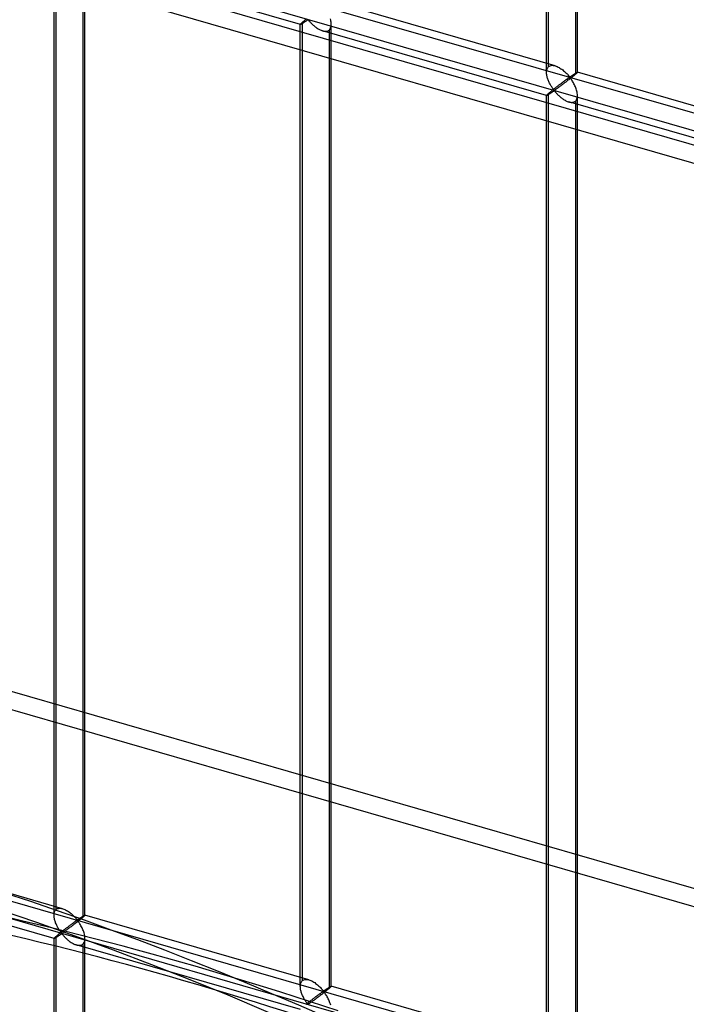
# Model space of a CAD drawing. Header units: millimetres. Extents: x -626 to 636, y -726 to 753.
# Tile 73 of 84: x -11 to 97, y 407 to 566. Entities that reach past the tile are written whole.
import ezdxf

# ---------------------------------------------------------------- set-up
doc = ezdxf.new("R2010")
doc.units = ezdxf.units.MM
doc.layers.add('MAIN-2', color=7, linetype='Continuous')

msp = doc.modelspace()

# ---------------------------------------------------------------- linework, layer by layer
at = {"layer": 'MAIN-2'}
for p, q in [((558.99, 413.1), (-358.99, 678.1)), ((-361.49, 675.93), (556.49, 410.93)), ((-319.9, 672.04), (634.9, 396.42)), ((598.87, 403.93), (-320.23, 669.25)), ((74.52, 558.91), (74.52, 636.31)), ((305.15, 366.32), (-523.57, 605.55)), ((-526.07, 603.38), (302.65, 364.15)), ((74.18, 557.99), (74.18, 595.96)), ((78.85, 594.92), (78.85, 557.66)), ((79.18, 557.99), (79.18, 588.41)), ((-5.05, 422.74), (-5.05, 577.54)), ((-5.38, 421.83), (-5.38, 577.21)), ((34.41, 565.72), (-1.78, 576.16)), ((-0.72, 576.29), (-0.72, 421.49)), ((-0.38, 421.83), (-0.38, 577.21)), ((75.58, 559.04), (39.39, 569.48)), ((34.98, 566.27), (34.91, 566.21)), ((35.05, 566.32), (34.98, 566.27)), ((35.12, 566.38), (35.05, 566.32)), ((35.2, 566.44), (35.12, 566.38)), ((35.17, 566.18), (35.24, 566.23)), ((35.28, 566.51), (35.2, 566.44)), ((35.24, 566.23), (35.31, 566.27)), ((35.31, 566.27), (35.38, 566.32)), ((35.38, 566.32), (35.44, 566.36)), ((35.44, 566.36), (35.5, 566.4)), ((35.5, 566.4), (35.57, 566.44)), ((35.57, 566.44), (35.65, 566.46)), ((35.65, 566.46), (35.74, 566.39)), ((35.74, 566.39), (35.8, 566.32)), ((35.8, 566.32), (35.87, 566.24)), ((35.87, 566.24), (35.95, 566.15)), ((39.31, 566.43), (39.26, 566.6)), ((39.34, 566.26), (39.31, 566.43)), ((39.37, 566.08), (39.34, 566.26)), ((34.41, 565.74), (34.4, 565.72)), ((34.4, 565.72), (34.4, 565.72)), ((34.4, 565.72), (34.4, 565.72)), ((34.4, 565.72), (34.4, 565.72)), ((34.4, 565.72), (34.4, 565.72)), ((34.4, 565.72), (34.41, 565.72)), ((34.4, 410.34), (34.4, 565.72)), ((34.42, 565.76), (34.41, 565.74)), ((34.41, 565.72), (34.41, 565.72)), ((34.41, 565.72), (34.42, 565.72)), ((34.45, 565.79), (34.42, 565.76)), ((34.42, 565.72), (34.44, 565.72)), ((34.44, 565.72), (34.47, 565.74)), ((34.48, 565.83), (34.45, 565.79)), ((34.47, 565.74), (34.5, 565.75)), ((34.53, 565.87), (34.48, 565.83)), ((34.5, 565.75), (34.53, 565.77)), ((34.59, 565.93), (34.53, 565.87)), ((34.53, 565.77), (34.58, 565.79)), ((34.58, 565.79), (34.62, 565.82)), ((34.66, 565.99), (34.59, 565.93)), ((34.62, 565.82), (34.67, 565.85)), ((34.74, 566.06), (34.66, 565.99)), ((34.67, 565.85), (34.73, 565.89)), ((34.73, 565.89), (34.78, 565.92)), ((34.79, 566.11), (34.74, 566.06)), ((34.74, 411.26), (34.74, 566.06)), ((34.78, 565.92), (34.85, 565.96)), ((34.85, 566.16), (34.79, 566.11)), ((34.91, 566.21), (34.85, 566.16)), ((34.85, 565.96), (34.91, 566)), ((34.91, 566), (34.97, 566.04)), ((34.97, 566.04), (35.04, 566.09)), ((35.04, 566.09), (35.11, 566.13)), ((35.11, 566.13), (35.17, 566.18)), ((35.95, 566.15), (36.03, 566.07)), ((36.03, 566.07), (36.11, 565.98)), ((36.11, 565.98), (36.2, 565.88)), ((36.2, 565.88), (36.29, 565.79)), ((36.29, 565.79), (36.39, 565.7)), ((36.39, 565.7), (36.49, 565.61)), ((36.49, 565.61), (36.59, 565.52)), ((36.59, 565.52), (36.7, 565.43)), ((36.7, 565.43), (36.81, 565.34)), ((36.81, 565.34), (36.92, 565.25)), ((36.92, 565.25), (37.04, 565.17)), ((37.04, 565.17), (37.15, 565.09)), ((37.15, 565.09), (37.27, 565.02)), ((37.27, 565.02), (37.39, 564.95)), ((37.39, 564.95), (37.51, 564.88)), ((37.51, 564.88), (37.63, 564.82)), ((37.63, 564.82), (37.75, 564.77)), ((37.75, 564.77), (37.88, 564.72)), ((37.88, 564.72), (38, 564.68)), ((38, 564.68), (38.14, 564.65)), ((74.19, 554.23), (38.01, 564.68)), ((38.14, 564.65), (38.27, 564.62)), ((38.65, 564.62), (38.77, 564.65)), ((38.77, 564.65), (38.88, 564.69)), ((38.88, 564.69), (38.98, 564.74)), ((38.98, 564.74), (39.07, 564.81)), ((39.07, 564.81), (39.17, 564.92)), ((39.07, 564.81), (39.07, 410.01)), ((39.17, 564.92), (39.25, 565.05)), ((39.25, 565.05), (39.32, 565.2)), ((39.32, 565.2), (39.37, 565.37)), ((39.39, 565.91), (39.37, 566.08)), ((39.37, 565.37), (39.39, 565.55)), ((39.4, 565.74), (39.39, 565.91)), ((39.39, 565.55), (39.4, 565.74)), ((39.4, 410.34), (39.4, 565.72)), ((38.27, 564.62), (38.4, 564.61)), ((38.4, 564.61), (38.53, 564.61)), ((38.53, 564.61), (38.65, 564.62)), ((74.2, 558.26), (74.23, 558.39)), ((74.23, 558.39), (74.27, 558.52)), ((74.27, 558.52), (74.31, 558.63)), ((74.31, 558.63), (74.37, 558.73)), ((74.37, 558.73), (74.44, 558.83)), ((74.44, 558.83), (74.52, 558.91)), ((74.52, 558.91), (74.64, 558.99)), ((74.64, 558.99), (74.77, 559.05)), ((74.77, 559.05), (74.91, 559.09)), ((74.91, 559.09), (75.07, 559.11)), ((75.07, 559.11), (75.24, 559.1)), ((75.24, 559.1), (75.41, 559.08)), ((75.41, 559.08), (75.59, 559.03)), ((75.59, 559.03), (75.74, 558.98)), ((75.74, 558.98), (75.9, 558.92)), ((75.9, 558.92), (76.06, 558.84)), ((76.06, 558.84), (76.21, 558.76)), ((76.21, 558.76), (76.36, 558.67)), ((76.36, 558.67), (76.51, 558.57)), ((76.51, 558.57), (76.66, 558.47)), ((76.66, 558.47), (76.8, 558.36)), ((76.8, 558.36), (76.94, 558.24)), ((74.18, 557.98), (74.19, 558.12)), ((74.19, 557.84), (74.18, 557.98)), ((74.19, 558.12), (74.2, 558.26)), ((74.2, 557.71), (74.19, 557.84)), ((74.22, 557.57), (74.2, 557.71)), ((74.25, 557.43), (74.22, 557.57)), ((74.28, 557.29), (74.25, 557.43)), ((74.31, 557.16), (74.28, 557.29)), ((74.35, 557.02), (74.31, 557.16)), ((74.4, 556.88), (74.35, 557.02)), ((74.45, 556.75), (74.4, 556.88)), ((74.5, 556.61), (74.45, 556.75)), ((76.94, 558.24), (77.07, 558.13)), ((77.07, 558.13), (77.2, 558.01)), ((77.25, 556.7), (77.18, 556.65)), ((77.2, 558.01), (77.32, 557.89)), ((77.32, 556.75), (77.25, 556.7)), ((77.32, 557.89), (77.44, 557.78)), ((77.38, 556.8), (77.32, 556.75)), ((77.45, 556.84), (77.38, 556.8)), ((77.44, 557.78), (77.55, 557.66)), ((77.51, 556.89), (77.45, 556.84)), ((77.56, 556.93), (77.51, 556.89)), ((77.65, 556.69), (77.53, 556.59)), ((77.55, 557.66), (77.65, 557.55)), ((77.62, 556.97), (77.56, 556.93)), ((77.67, 557), (77.62, 556.97)), ((77.65, 557.55), (77.74, 557.44)), ((77.78, 556.79), (77.65, 556.69)), ((77.72, 557.04), (77.67, 557)), ((77.77, 557.07), (77.72, 557.04)), ((77.74, 557.44), (77.83, 557.35)), ((77.82, 557.1), (77.77, 557.07)), ((77.9, 556.88), (77.78, 556.79)), ((77.87, 557.13), (77.82, 557.1)), ((77.83, 557.35), (77.93, 557.26)), ((77.93, 557.14), (77.87, 557.13)), ((78.03, 556.98), (77.9, 556.88)), ((77.93, 557.26), (78, 557.27)), ((78.03, 557.05), (77.93, 557.14)), ((78, 557.27), (78.04, 557.29)), ((78.15, 557.08), (78.03, 556.98)), ((78.11, 556.95), (78.03, 557.05)), ((78.04, 557.29), (78.09, 557.32)), ((78.09, 557.32), (78.14, 557.35)), ((78.2, 556.83), (78.11, 556.95)), ((78.14, 557.35), (78.18, 557.38)), ((78.26, 557.17), (78.15, 557.08)), ((78.18, 557.38), (78.23, 557.41)), ((78.28, 556.71), (78.2, 556.83)), ((78.23, 557.41), (78.28, 557.44)), ((78.38, 557.26), (78.26, 557.17)), ((78.28, 557.44), (78.33, 557.48)), ((78.37, 556.57), (78.28, 556.71)), ((78.33, 557.48), (78.37, 557.51)), ((78.37, 557.51), (78.42, 557.54)), ((78.48, 557.35), (78.38, 557.26)), ((78.42, 557.54), (78.47, 557.58)), ((78.47, 557.58), (78.52, 557.61)), ((78.59, 557.43), (78.48, 557.35)), ((78.52, 557.61), (78.57, 557.64)), ((78.57, 557.64), (78.62, 557.67)), ((78.68, 557.51), (78.59, 557.43)), ((78.62, 557.67), (78.66, 557.7)), ((78.66, 557.7), (78.71, 557.73)), ((78.77, 557.59), (78.68, 557.51)), ((78.71, 557.73), (78.75, 557.76)), ((78.75, 557.76), (78.8, 557.79)), ((78.85, 557.66), (78.77, 557.59)), ((78.8, 557.79), (78.84, 557.82)), ((78.84, 557.82), (78.88, 557.84)), ((78.91, 557.71), (78.85, 557.66)), ((78.88, 557.84), (78.92, 557.87)), ((78.96, 557.75), (78.91, 557.71)), ((78.92, 557.87), (78.95, 557.89)), ((78.95, 557.89), (78.99, 557.91)), ((79.01, 557.8), (78.96, 557.75)), ((78.99, 557.91), (79.02, 557.93)), ((79.05, 557.84), (79.01, 557.8)), ((79.02, 557.93), (79.05, 557.94)), ((79.05, 557.94), (79.08, 557.96)), ((79.09, 557.87), (79.05, 557.84)), ((79.08, 557.96), (79.1, 557.97)), ((79.12, 557.9), (79.09, 557.87)), ((79.1, 557.97), (79.12, 557.98)), ((79.12, 557.98), (79.14, 557.99)), ((79.14, 557.93), (79.12, 557.9)), ((79.14, 557.99), (79.16, 558)), ((79.16, 557.95), (79.14, 557.93)), ((79.16, 558), (79.17, 558)), ((79.17, 557.97), (79.16, 557.95)), ((79.17, 558), (79.18, 558)), ((79.18, 557.98), (79.17, 557.97)), ((79.18, 558), (79.18, 558)), ((79.18, 558), (79.18, 558)), ((79.18, 558), (79.18, 558)), ((79.18, 558), (79.18, 557.99)), ((115.36, 547.55), (79.18, 558)), ((79.18, 557.99), (79.18, 557.99)), ((79.18, 557.99), (79.18, 557.99)), ((79.18, 557.99), (79.18, 557.98)), ((74.56, 556.48), (74.5, 556.61)), ((74.62, 556.35), (74.56, 556.48)), ((74.69, 556.22), (74.62, 556.35)), ((74.75, 556.09), (74.69, 556.22)), ((74.82, 555.97), (74.75, 556.09)), ((74.88, 555.85), (74.82, 555.97)), ((74.95, 555.74), (74.88, 555.85)), ((75.02, 555.63), (74.95, 555.74)), ((75.09, 555.52), (75.02, 555.63)), ((75.14, 555.09), (75.06, 555.02)), ((75.15, 555.43), (75.09, 555.52)), ((75.22, 555.15), (75.14, 555.09)), ((75.22, 555.33), (75.15, 555.43)), ((75.28, 555.25), (75.22, 555.33)), ((75.31, 555.22), (75.22, 555.15)), ((75.35, 555.17), (75.28, 555.25)), ((75.39, 555.29), (75.31, 555.22)), ((75.43, 555.1), (75.35, 555.17)), ((75.48, 555.36), (75.39, 555.29)), ((75.51, 555.11), (75.43, 555.1)), ((75.56, 555.43), (75.48, 555.36)), ((75.58, 555.15), (75.51, 555.11)), ((75.65, 555.49), (75.56, 555.43)), ((75.65, 555.2), (75.58, 555.15)), ((75.74, 555.56), (75.65, 555.49)), ((75.73, 555.25), (75.65, 555.2)), ((75.81, 555.31), (75.73, 555.25)), ((75.83, 555.63), (75.74, 555.56)), ((75.89, 555.37), (75.81, 555.31)), ((75.91, 555.7), (75.83, 555.63)), ((75.98, 555.43), (75.89, 555.37)), ((76, 555.76), (75.91, 555.7)), ((76.07, 555.5), (75.98, 555.43)), ((76.08, 555.83), (76, 555.76)), ((76.17, 555.57), (76.07, 555.5)), ((76.17, 555.89), (76.08, 555.83)), ((76.25, 555.95), (76.17, 555.89)), ((76.27, 555.64), (76.17, 555.57)), ((76.33, 556.02), (76.25, 555.95)), ((76.37, 555.72), (76.27, 555.64)), ((76.42, 556.08), (76.33, 556.02)), ((76.48, 555.79), (76.37, 555.72)), ((76.5, 556.14), (76.42, 556.08)), ((76.59, 555.88), (76.48, 555.79)), ((76.58, 556.2), (76.5, 556.14)), ((76.66, 556.26), (76.58, 556.2)), ((76.7, 555.96), (76.59, 555.88)), ((76.74, 556.32), (76.66, 556.26)), ((76.81, 556.05), (76.7, 555.96)), ((76.82, 556.38), (76.74, 556.32)), ((76.93, 556.14), (76.81, 556.05)), ((76.89, 556.44), (76.82, 556.38)), ((76.97, 556.49), (76.89, 556.44)), ((77.05, 556.22), (76.93, 556.14)), ((77.04, 556.55), (76.97, 556.49)), ((77.11, 556.6), (77.04, 556.55)), ((77.17, 556.32), (77.05, 556.22)), ((77.18, 556.65), (77.11, 556.6)), ((77.29, 556.41), (77.17, 556.32)), ((77.41, 556.5), (77.29, 556.41)), ((77.53, 556.59), (77.41, 556.5)), ((78.45, 556.43), (78.37, 556.57)), ((78.54, 556.28), (78.45, 556.43)), ((78.62, 556.13), (78.54, 556.28)), ((78.7, 555.97), (78.62, 556.13)), ((78.78, 555.81), (78.7, 555.97)), ((78.86, 555.64), (78.78, 555.81)), ((78.92, 555.47), (78.86, 555.64)), ((78.99, 555.29), (78.92, 555.47)), ((79.04, 555.12), (78.99, 555.29)), ((79.09, 554.95), (79.04, 555.12)), ((74.19, 554.25), (74.18, 554.24)), ((74.18, 554.24), (74.19, 554.24)), ((74.18, 398.86), (74.18, 554.24)), ((74.2, 554.27), (74.19, 554.25)), ((74.19, 554.24), (74.19, 554.24)), ((74.19, 554.24), (74.19, 554.24)), ((74.19, 554.24), (74.19, 554.23)), ((74.19, 554.23), (74.19, 554.23)), ((74.19, 554.23), (74.19, 554.23)), ((74.19, 554.23), (74.2, 554.23)), ((74.23, 554.3), (74.2, 554.27)), ((74.2, 554.23), (74.22, 554.24)), ((74.22, 554.24), (74.25, 554.25)), ((74.27, 554.34), (74.23, 554.3)), ((74.25, 554.25), (74.28, 554.27)), ((74.31, 554.39), (74.27, 554.34)), ((74.28, 554.27), (74.32, 554.29)), ((74.37, 554.44), (74.31, 554.39)), ((74.32, 554.29), (74.36, 554.31)), ((74.36, 554.31), (74.41, 554.34)), ((74.44, 554.51), (74.37, 554.44)), ((74.41, 554.34), (74.46, 554.37)), ((74.52, 554.58), (74.44, 554.51)), ((74.46, 554.37), (74.51, 554.4)), ((74.51, 554.4), (74.57, 554.44)), ((74.57, 554.62), (74.52, 554.58)), ((74.52, 399.77), (74.52, 554.58)), ((74.63, 554.67), (74.57, 554.62)), ((74.57, 554.44), (74.63, 554.48)), ((74.7, 554.73), (74.63, 554.67)), ((74.63, 554.48), (74.69, 554.52)), ((74.69, 554.52), (74.76, 554.56)), ((74.76, 554.78), (74.7, 554.73)), ((74.83, 554.84), (74.76, 554.78)), ((74.76, 554.56), (74.82, 554.6)), ((74.82, 554.6), (74.89, 554.65)), ((74.91, 554.9), (74.83, 554.84)), ((74.89, 554.65), (74.96, 554.7)), ((74.98, 554.96), (74.91, 554.9)), ((74.96, 554.7), (75.03, 554.74)), ((75.06, 555.02), (74.98, 554.96)), ((75.03, 554.74), (75.09, 554.79)), ((75.09, 554.79), (75.16, 554.83)), ((75.16, 554.83), (75.22, 554.88)), ((75.22, 554.88), (75.29, 554.92)), ((75.29, 554.92), (75.35, 554.95)), ((75.35, 554.95), (75.43, 554.97)), ((75.43, 554.97), (75.52, 554.91)), ((75.52, 554.91), (75.59, 554.83)), ((75.59, 554.83), (75.66, 554.75)), ((75.66, 554.75), (75.73, 554.67)), ((75.73, 554.67), (75.81, 554.58)), ((75.81, 554.58), (75.89, 554.49)), ((75.89, 554.49), (75.98, 554.4)), ((75.98, 554.4), (76.08, 554.31)), ((76.08, 554.31), (76.17, 554.21)), ((76.17, 554.21), (76.27, 554.12)), ((76.27, 554.12), (76.37, 554.03)), ((76.37, 554.03), (76.48, 553.94)), ((76.48, 553.94), (76.59, 553.85)), ((76.59, 553.85), (76.7, 553.77)), ((76.7, 553.77), (76.82, 553.68)), ((76.82, 553.68), (76.94, 553.61)), ((76.94, 553.61), (77.05, 553.53)), ((77.05, 553.53), (77.17, 553.46)), ((78.95, 553.43), (79.04, 553.56)), ((79.04, 553.56), (79.1, 553.71)), ((79.13, 554.77), (79.09, 554.95)), ((79.1, 553.71), (79.15, 553.88)), ((79.16, 554.6), (79.13, 554.77)), ((79.15, 553.88), (79.18, 554.06)), ((79.18, 554.42), (79.16, 554.6)), ((79.18, 554.25), (79.18, 554.42)), ((79.18, 554.06), (79.18, 554.25)), ((79.18, 398.86), (79.18, 554.24)), ((77.17, 553.46), (77.29, 553.4)), ((77.29, 553.4), (77.41, 553.34)), ((77.41, 553.34), (77.53, 553.28)), ((77.53, 553.28), (77.66, 553.24)), ((77.66, 553.24), (77.78, 553.2)), ((77.78, 553.2), (77.92, 553.16)), ((113.97, 542.75), (77.79, 553.19)), ((77.92, 553.16), (78.06, 553.14)), ((78.06, 553.14), (78.19, 553.12)), ((78.19, 553.12), (78.32, 553.13)), ((78.32, 553.13), (78.44, 553.14)), ((78.44, 553.14), (78.55, 553.17)), ((78.55, 553.17), (78.66, 553.21)), ((78.66, 553.21), (78.76, 553.26)), ((78.76, 553.26), (78.85, 553.33)), ((78.85, 553.33), (78.95, 553.43)), ((78.85, 553.33), (78.85, 398.52)), ((-319.9, 512.91), (634.9, 237.28)), ((598.87, 244.8), (-320.23, 510.12)), ((-3.99, 422.87), (-40.17, 433.32)), ((-5.38, 418.07), (-41.56, 428.51)), ((-5.38, 421.96), (-5.36, 422.1)), ((-5.38, 421.81), (-5.38, 421.96)), ((-5.38, 421.68), (-5.38, 421.81)), ((-5.36, 421.54), (-5.38, 421.68)), ((-5.36, 422.1), (-5.34, 422.23)), ((-5.34, 421.4), (-5.36, 421.54)), ((-5.34, 422.23), (-5.3, 422.35)), ((-5.3, 422.35), (-5.25, 422.47)), ((-5.25, 422.47), (-5.19, 422.57)), ((-5.19, 422.57), (-5.13, 422.66)), ((-5.13, 422.66), (-5.05, 422.74)), ((-5.05, 422.74), (-4.93, 422.83)), ((-4.93, 422.83), (-4.8, 422.89)), ((-4.8, 422.89), (-4.65, 422.93)), ((-4.65, 422.93), (-4.5, 422.94)), ((-4.5, 422.94), (-4.33, 422.94)), ((-4.33, 422.94), (-4.16, 422.91)), ((-4.16, 422.91), (-3.98, 422.87)), ((-3.98, 422.87), (-3.82, 422.82)), ((-3.82, 422.82), (-3.66, 422.75)), ((-3.66, 422.75), (-3.51, 422.68)), ((-3.51, 422.68), (-3.36, 422.6)), ((-3.36, 422.6), (-3.21, 422.51)), ((-3.21, 422.51), (-3.06, 422.41)), ((-3.06, 422.41), (-2.91, 422.3)), ((-2.91, 422.3), (-2.76, 422.19)), ((-2.76, 422.19), (-2.63, 422.08)), ((-2.63, 422.08), (-2.49, 421.97)), ((-2.49, 421.97), (-2.36, 421.85)), ((-2.36, 421.85), (-2.24, 421.73)), ((-2.24, 421.73), (-2.13, 421.61)), ((-2.13, 421.61), (-2.02, 421.5)), ((-2.02, 421.5), (-1.92, 421.39)), ((-1, 421.48), (-0.95, 421.51)), ((-0.95, 421.51), (-0.9, 421.54)), ((-0.9, 421.54), (-0.86, 421.57)), ((-0.86, 421.57), (-0.81, 421.6)), ((-0.81, 421.6), (-0.77, 421.63)), ((-0.72, 421.49), (-0.8, 421.42)), ((-0.77, 421.63), (-0.73, 421.65)), ((-0.73, 421.65), (-0.69, 421.68)), ((-0.66, 421.54), (-0.72, 421.49)), ((-0.69, 421.68), (-0.65, 421.7)), ((-0.61, 421.59), (-0.66, 421.54)), ((-0.65, 421.7), (-0.61, 421.73)), ((-0.61, 421.73), (-0.58, 421.75)), ((-0.56, 421.63), (-0.61, 421.59)), ((-0.58, 421.75), (-0.55, 421.76)), ((-0.52, 421.67), (-0.56, 421.63)), ((-0.55, 421.76), (-0.52, 421.78)), ((-0.52, 421.78), (-0.49, 421.8)), ((-0.48, 421.71), (-0.52, 421.67)), ((-0.49, 421.8), (-0.47, 421.81)), ((-0.45, 421.74), (-0.48, 421.71)), ((-0.47, 421.81), (-0.44, 421.82)), ((-0.42, 421.77), (-0.45, 421.74)), ((-0.44, 421.82), (-0.43, 421.83)), ((-0.43, 421.83), (-0.41, 421.83)), ((-0.41, 421.79), (-0.42, 421.77)), ((-0.41, 421.83), (-0.4, 421.83)), ((-0.39, 421.81), (-0.41, 421.79)), ((-0.4, 421.83), (-0.39, 421.83)), ((-0.39, 421.83), (-0.39, 421.83)), ((-0.39, 421.83), (-0.39, 421.83)), ((-0.39, 421.83), (-0.38, 421.83)), ((-0.38, 421.83), (-0.39, 421.82)), ((35.79, 411.39), (-0.39, 421.83)), ((-0.39, 421.82), (-0.39, 421.81)), ((-0.38, 421.83), (-0.38, 421.83)), ((-0.38, 421.83), (-0.38, 421.83)), ((-0.38, 421.83), (-0.38, 421.83)), ((-5.32, 421.27), (-5.34, 421.4)), ((-5.29, 421.13), (-5.32, 421.27)), ((-5.25, 420.99), (-5.29, 421.13)), ((-5.21, 420.86), (-5.25, 420.99)), ((-5.17, 420.72), (-5.21, 420.86)), ((-5.12, 420.58), (-5.17, 420.72)), ((-5.06, 420.45), (-5.12, 420.58)), ((-5, 420.31), (-5.06, 420.45)), ((-4.94, 420.18), (-5, 420.31)), ((-4.88, 420.05), (-4.94, 420.18)), ((-4.82, 419.93), (-4.88, 420.05)), ((-4.75, 419.81), (-4.82, 419.93)), ((-3.15, 419.92), (-3.23, 419.85)), ((-3.07, 419.98), (-3.15, 419.92)), ((-2.99, 420.04), (-3.07, 419.98)), ((-2.91, 420.1), (-2.99, 420.04)), ((-2.83, 420.16), (-2.91, 420.1)), ((-2.75, 420.22), (-2.83, 420.16)), ((-2.67, 420.27), (-2.75, 420.22)), ((-2.64, 419.97), (-2.75, 419.88)), ((-2.6, 420.33), (-2.67, 420.27)), ((-2.52, 420.06), (-2.64, 419.97)), ((-2.52, 420.38), (-2.6, 420.33)), ((-2.45, 420.44), (-2.52, 420.38)), ((-2.4, 420.15), (-2.52, 420.06)), ((-2.38, 420.49), (-2.45, 420.44)), ((-2.28, 420.24), (-2.4, 420.15)), ((-2.31, 420.54), (-2.38, 420.49)), ((-2.25, 420.59), (-2.31, 420.54)), ((-2.16, 420.34), (-2.28, 420.24)), ((-2.18, 420.63), (-2.25, 420.59)), ((-2.12, 420.68), (-2.18, 420.63)), ((-2.04, 420.43), (-2.16, 420.34)), ((-2.06, 420.72), (-2.12, 420.68)), ((-2, 420.76), (-2.06, 420.72)), ((-1.91, 420.53), (-2.04, 420.43)), ((-1.95, 420.8), (-2, 420.76)), ((-1.89, 420.84), (-1.95, 420.8)), ((-1.92, 421.39), (-1.82, 421.28)), ((-1.79, 420.62), (-1.91, 420.53)), ((-1.84, 420.88), (-1.89, 420.84)), ((-1.79, 420.91), (-1.84, 420.88)), ((-1.82, 421.28), (-1.74, 421.18)), ((-1.74, 420.94), (-1.79, 420.91)), ((-1.66, 420.72), (-1.79, 420.62)), ((-1.74, 421.18), (-1.63, 421.1)), ((-1.7, 420.96), (-1.74, 420.94)), ((-1.63, 420.97), (-1.7, 420.96)), ((-1.54, 420.82), (-1.66, 420.72)), ((-1.63, 421.1), (-1.57, 421.1)), ((-1.53, 420.88), (-1.63, 420.97)), ((-1.57, 421.1), (-1.52, 421.13)), ((-1.42, 420.91), (-1.54, 420.82)), ((-1.45, 420.78), (-1.53, 420.88)), ((-1.52, 421.13), (-1.48, 421.16)), ((-1.48, 421.16), (-1.43, 421.19)), ((-1.37, 420.67), (-1.45, 420.78)), ((-1.43, 421.19), (-1.38, 421.22)), ((-1.3, 421.01), (-1.42, 420.91)), ((-1.38, 421.22), (-1.34, 421.25)), ((-1.29, 420.54), (-1.37, 420.67)), ((-1.34, 421.25), (-1.29, 421.28)), ((-1.19, 421.1), (-1.3, 421.01)), ((-1.29, 421.28), (-1.24, 421.31)), ((-1.2, 420.41), (-1.29, 420.54)), ((-1.24, 421.31), (-1.19, 421.35)), ((-1.11, 420.27), (-1.2, 420.41)), ((-1.19, 421.35), (-1.14, 421.38)), ((-1.08, 421.19), (-1.19, 421.1)), ((-1.14, 421.38), (-1.09, 421.41)), ((-1.03, 420.12), (-1.11, 420.27)), ((-1.09, 421.41), (-1.04, 421.45)), ((-0.98, 421.27), (-1.08, 421.19)), ((-1.04, 421.45), (-1, 421.48)), ((-0.94, 419.97), (-1.03, 420.12)), ((-0.89, 421.35), (-0.98, 421.27)), ((-0.86, 419.81), (-0.94, 419.97)), ((-0.8, 421.42), (-0.89, 421.35)), ((-5.13, 418.34), (-5.19, 418.28)), ((-5.05, 418.41), (-5.13, 418.34)), ((-4.99, 418.46), (-5.05, 418.41)), ((-5.05, 263.61), (-5.05, 418.41)), ((-5, 418.27), (-4.94, 418.31)), ((-4.93, 418.51), (-4.99, 418.46)), ((-4.94, 418.31), (-4.87, 418.35)), ((-4.87, 418.56), (-4.93, 418.51)), ((-4.8, 418.62), (-4.87, 418.56)), ((-4.87, 418.35), (-4.81, 418.4)), ((-4.81, 418.4), (-4.74, 418.44)), ((-4.73, 418.68), (-4.8, 418.62)), ((-4.68, 419.69), (-4.75, 419.81)), ((-4.74, 418.44), (-4.68, 418.49)), ((-4.66, 418.74), (-4.73, 418.68)), ((-4.61, 419.58), (-4.68, 419.69)), ((-4.68, 418.49), (-4.61, 418.53)), ((-4.58, 418.8), (-4.66, 418.74)), ((-4.55, 419.47), (-4.61, 419.58)), ((-4.61, 418.53), (-4.54, 418.58)), ((-4.51, 418.86), (-4.58, 418.8)), ((-4.48, 419.36), (-4.55, 419.47)), ((-4.54, 418.58), (-4.47, 418.62)), ((-4.43, 418.93), (-4.51, 418.86)), ((-4.41, 419.26), (-4.48, 419.36)), ((-4.47, 418.62), (-4.41, 418.67)), ((-4.34, 418.99), (-4.43, 418.93)), ((-4.35, 419.17), (-4.41, 419.26)), ((-4.41, 418.67), (-4.34, 418.71)), ((-4.28, 419.08), (-4.35, 419.17)), ((-4.26, 419.06), (-4.34, 418.99)), ((-4.34, 418.71), (-4.28, 418.75)), ((-4.22, 419), (-4.28, 419.08)), ((-4.28, 418.75), (-4.21, 418.79)), ((-4.17, 419.13), (-4.26, 419.06)), ((-4.14, 418.93), (-4.22, 419)), ((-4.21, 418.79), (-4.13, 418.81)), ((-4.09, 419.19), (-4.17, 419.13)), ((-4.05, 418.95), (-4.14, 418.93)), ((-4.13, 418.81), (-4.05, 418.74)), ((-4, 419.26), (-4.09, 419.19)), ((-3.98, 418.99), (-4.05, 418.95)), ((-4.05, 418.74), (-3.98, 418.67)), ((-3.91, 419.33), (-4, 419.26)), ((-3.91, 419.03), (-3.98, 418.99)), ((-3.98, 418.67), (-3.91, 418.59)), ((-3.83, 419.4), (-3.91, 419.33)), ((-3.84, 419.09), (-3.91, 419.03)), ((-3.91, 418.59), (-3.83, 418.5)), ((-3.76, 419.14), (-3.84, 419.09)), ((-3.74, 419.47), (-3.83, 419.4)), ((-3.83, 418.5), (-3.76, 418.42)), ((-3.68, 419.2), (-3.76, 419.14)), ((-3.76, 418.42), (-3.67, 418.33)), ((-3.65, 419.53), (-3.74, 419.47)), ((-3.59, 419.27), (-3.68, 419.2)), ((-3.67, 418.33), (-3.58, 418.24)), ((-3.57, 419.6), (-3.65, 419.53)), ((-3.5, 419.33), (-3.59, 419.27)), ((-3.48, 419.66), (-3.57, 419.6)), ((-3.4, 419.4), (-3.5, 419.33)), ((-3.4, 419.73), (-3.48, 419.66)), ((-3.32, 419.79), (-3.4, 419.73)), ((-3.3, 419.48), (-3.4, 419.4)), ((-3.23, 419.85), (-3.32, 419.79)), ((-3.2, 419.55), (-3.3, 419.48)), ((-3.09, 419.63), (-3.2, 419.55)), ((-2.98, 419.71), (-3.09, 419.63)), ((-2.87, 419.8), (-2.98, 419.71)), ((-2.75, 419.88), (-2.87, 419.8)), ((-0.78, 419.64), (-0.86, 419.81)), ((-0.71, 419.48), (-0.78, 419.64)), ((-0.64, 419.3), (-0.71, 419.48)), ((-0.58, 419.13), (-0.64, 419.3)), ((-0.52, 418.96), (-0.58, 419.13)), ((-0.48, 418.78), (-0.52, 418.96)), ((-0.44, 418.61), (-0.48, 418.78)), ((-0.41, 418.44), (-0.44, 418.61)), ((-0.39, 418.26), (-0.41, 418.44)), ((-5.36, 418.11), (-5.38, 418.09)), ((-5.38, 418.09), (-5.38, 418.08)), ((-5.38, 418.08), (-5.38, 418.07)), ((-5.38, 262.7), (-5.38, 418.08)), ((-5.38, 418.07), (-5.38, 418.07)), ((-5.38, 418.07), (-5.38, 418.07)), ((-5.38, 418.07), (-5.38, 418.07)), ((-5.38, 418.07), (-5.38, 418.07)), ((-5.38, 418.07), (-5.38, 418.07)), ((-5.38, 418.07), (-5.36, 418.07)), ((-5.34, 418.14), (-5.36, 418.11)), ((-5.36, 418.07), (-5.34, 418.08)), ((-5.3, 418.18), (-5.34, 418.14)), ((-5.34, 418.08), (-5.32, 418.09)), ((-5.32, 418.09), (-5.29, 418.1)), ((-5.25, 418.23), (-5.3, 418.18)), ((-5.29, 418.1), (-5.25, 418.12)), ((-5.19, 418.28), (-5.25, 418.23)), ((-5.25, 418.12), (-5.21, 418.15)), ((-5.21, 418.15), (-5.16, 418.17)), ((-5.16, 418.17), (-5.11, 418.2)), ((-5.11, 418.2), (-5.06, 418.24)), ((-5.06, 418.24), (-5, 418.27)), ((-3.58, 418.24), (-3.49, 418.14)), ((-3.49, 418.14), (-3.39, 418.05)), ((-3.39, 418.05), (-3.29, 417.96)), ((-3.29, 417.96), (-3.19, 417.87)), ((-3.19, 417.87), (-3.08, 417.78)), ((-3.08, 417.78), (-2.98, 417.69)), ((-2.98, 417.69), (-2.86, 417.6)), ((-2.86, 417.6), (-2.75, 417.52)), ((-2.75, 417.52), (-2.63, 417.44)), ((-2.63, 417.44), (-2.51, 417.37)), ((-2.51, 417.37), (-2.39, 417.3)), ((-2.39, 417.3), (-2.27, 417.23)), ((-2.27, 417.23), (-2.15, 417.17)), ((-2.15, 417.17), (-2.03, 417.12)), ((-2.03, 417.12), (-1.91, 417.07)), ((-1.91, 417.07), (-1.78, 417.03)), ((-1.78, 417.03), (-1.65, 417)), ((34.41, 406.59), (-1.78, 417.03)), ((-1.65, 417), (-1.51, 416.97)), ((-1.51, 416.97), (-1.38, 416.96)), ((-1.38, 416.96), (-1.25, 416.96)), ((-1.25, 416.96), (-1.13, 416.98)), ((-1.13, 416.98), (-1.01, 417)), ((-1.01, 417), (-0.91, 417.04)), ((-0.91, 417.04), (-0.81, 417.1)), ((-0.81, 417.1), (-0.72, 417.16)), ((-0.72, 417.16), (-0.61, 417.27)), ((-0.72, 417.16), (-0.72, 262.36)), ((-0.61, 417.27), (-0.53, 417.4)), ((-0.53, 417.4), (-0.46, 417.55)), ((-0.46, 417.55), (-0.42, 417.72)), ((-0.42, 417.72), (-0.39, 417.9)), ((-0.38, 418.09), (-0.39, 418.26)), ((-0.39, 417.9), (-0.38, 418.09)), ((-0.38, 262.7), (-0.38, 418.08)), ((34.4, 410.33), (34.41, 410.47)), ((34.41, 410.47), (34.42, 410.61)), ((34.42, 410.61), (34.45, 410.75)), ((34.45, 410.75), (34.48, 410.87)), ((34.48, 410.87), (34.53, 410.98)), ((34.53, 410.98), (34.59, 411.09)), ((34.59, 411.09), (34.66, 411.18)), ((34.66, 411.18), (34.74, 411.26)), ((34.74, 411.26), (34.85, 411.34)), ((34.85, 411.34), (34.98, 411.4)), ((34.98, 411.4), (35.13, 411.44)), ((35.13, 411.44), (35.29, 411.46)), ((35.29, 411.46), (35.45, 411.46)), ((35.45, 411.46), (35.63, 411.43)), ((35.63, 411.43), (35.8, 411.39)), ((35.8, 411.39), (35.96, 411.33)), ((35.96, 411.33), (36.12, 411.27)), ((36.12, 411.27), (36.27, 411.2)), ((36.27, 411.2), (36.43, 411.11)), ((36.43, 411.11), (36.58, 411.02)), ((36.58, 411.02), (36.73, 410.93)), ((36.73, 410.93), (36.87, 410.82)), ((36.87, 410.82), (37.02, 410.71)), ((37.02, 410.71), (37.16, 410.6)), ((37.16, 410.6), (37.29, 410.48)), ((37.29, 410.48), (37.42, 410.36)), ((37.42, 410.36), (37.54, 410.25)), ((39.36, 410.34), (39.37, 410.35)), ((39.37, 410.35), (39.39, 410.35)), ((39.39, 410.35), (39.39, 410.35)), ((39.39, 410.35), (39.4, 410.35)), ((75.58, 399.91), (39.39, 410.35)), ((39.4, 410.35), (39.4, 410.35)), ((39.4, 410.35), (39.4, 410.35)), ((39.4, 410.35), (39.4, 410.35)), ((34.41, 410.2), (34.4, 410.33)), ((34.42, 410.06), (34.41, 410.2)), ((34.44, 409.92), (34.42, 410.06)), ((34.46, 409.78), (34.44, 409.92)), ((34.49, 409.65), (34.46, 409.78)), ((34.53, 409.51), (34.49, 409.65)), ((34.57, 409.37), (34.53, 409.51)), ((34.62, 409.24), (34.57, 409.37)), ((34.67, 409.1), (34.62, 409.24)), ((34.72, 408.96), (34.67, 409.1)), ((34.78, 408.83), (34.72, 408.96)), ((34.84, 408.7), (34.78, 408.83)), ((37.11, 408.79), (37.03, 408.73)), ((37.19, 408.85), (37.11, 408.79)), ((37.26, 408.9), (37.19, 408.85)), ((37.33, 408.95), (37.26, 408.9)), ((37.4, 409), (37.33, 408.95)), ((37.5, 408.76), (37.38, 408.67)), ((37.47, 409.05), (37.4, 409)), ((37.54, 409.1), (37.47, 409.05)), ((37.62, 408.85), (37.5, 408.76)), ((37.54, 410.25), (37.66, 410.13)), ((37.6, 409.15), (37.54, 409.1)), ((37.66, 409.19), (37.6, 409.15)), ((37.75, 408.95), (37.62, 408.85)), ((37.66, 410.13), (37.76, 410.01)), ((37.72, 409.24), (37.66, 409.19)), ((37.78, 409.28), (37.72, 409.24)), ((37.87, 409.04), (37.75, 408.95)), ((37.76, 410.01), (37.87, 409.9)), ((37.84, 409.32), (37.78, 409.28)), ((37.89, 409.36), (37.84, 409.32)), ((37.87, 409.9), (37.96, 409.8)), ((38, 409.14), (37.87, 409.04)), ((37.94, 409.39), (37.89, 409.36)), ((37.99, 409.42), (37.94, 409.39)), ((37.96, 409.8), (38.05, 409.7)), ((38.04, 409.45), (37.99, 409.42)), ((38.12, 409.24), (38, 409.14)), ((38.09, 409.48), (38.04, 409.45)), ((38.05, 409.7), (38.15, 409.61)), ((38.15, 409.49), (38.09, 409.48)), ((38.24, 409.33), (38.12, 409.24)), ((38.15, 409.61), (38.21, 409.62)), ((38.25, 409.4), (38.15, 409.49)), ((38.21, 409.62), (38.26, 409.64)), ((38.36, 409.43), (38.24, 409.33)), ((38.33, 409.3), (38.25, 409.4)), ((38.26, 409.64), (38.31, 409.67)), ((38.31, 409.67), (38.35, 409.7)), ((38.41, 409.18), (38.33, 409.3)), ((38.35, 409.7), (38.4, 409.73)), ((38.48, 409.52), (38.36, 409.43)), ((38.4, 409.73), (38.45, 409.76)), ((38.5, 409.06), (38.41, 409.18)), ((38.45, 409.76), (38.49, 409.8)), ((38.59, 409.61), (38.48, 409.52)), ((38.49, 409.8), (38.54, 409.83)), ((38.58, 408.93), (38.5, 409.06)), ((38.54, 409.83), (38.59, 409.86)), ((38.67, 408.78), (38.58, 408.93)), ((38.59, 409.86), (38.64, 409.9)), ((38.7, 409.7), (38.59, 409.61)), ((38.64, 409.9), (38.69, 409.93)), ((38.76, 408.64), (38.67, 408.78)), ((38.69, 409.93), (38.74, 409.96)), ((38.8, 409.79), (38.7, 409.7)), ((38.74, 409.96), (38.79, 409.99)), ((38.79, 409.99), (38.83, 410.03)), ((38.9, 409.87), (38.8, 409.79)), ((38.83, 410.03), (38.88, 410.06)), ((38.88, 410.06), (38.93, 410.09)), ((38.99, 409.94), (38.9, 409.87)), ((38.93, 410.09), (38.97, 410.12)), ((38.97, 410.12), (39.01, 410.14)), ((39.07, 410.01), (38.99, 409.94)), ((39.01, 410.14), (39.06, 410.17)), ((39.06, 410.17), (39.1, 410.2)), ((39.12, 410.06), (39.07, 410.01)), ((39.1, 410.2), (39.13, 410.22)), ((39.18, 410.11), (39.12, 410.06)), ((39.13, 410.22), (39.17, 410.24)), ((39.17, 410.24), (39.2, 410.26)), ((39.22, 410.15), (39.18, 410.11)), ((39.2, 410.26), (39.24, 410.28)), ((39.27, 410.19), (39.22, 410.15)), ((39.24, 410.28), (39.27, 410.3)), ((39.27, 410.3), (39.29, 410.31)), ((39.3, 410.22), (39.27, 410.19)), ((39.29, 410.31), (39.32, 410.32)), ((39.33, 410.26), (39.3, 410.22)), ((39.32, 410.32), (39.34, 410.33)), ((39.36, 410.28), (39.33, 410.26)), ((39.34, 410.33), (39.36, 410.34)), ((39.38, 410.3), (39.36, 410.28)), ((39.39, 410.32), (39.38, 410.3)), ((39.4, 410.33), (39.39, 410.32)), ((39.4, 410.35), (39.4, 410.35)), ((39.4, 410.35), (39.4, 410.34)), ((39.4, 410.34), (39.4, 410.33)), ((34.9, 408.57), (34.84, 408.7)), ((34.97, 408.44), (34.9, 408.57)), ((35.03, 408.32), (34.97, 408.44)), ((35.1, 408.21), (35.03, 408.32)), ((35.17, 408.09), (35.1, 408.21)), ((35.24, 407.98), (35.17, 408.09)), ((35.3, 407.88), (35.24, 407.98)), ((35.36, 407.44), (35.28, 407.38)), ((35.37, 407.78), (35.3, 407.88)), ((35.44, 407.51), (35.36, 407.44)), ((35.44, 407.69), (35.37, 407.78)), ((35.5, 407.6), (35.44, 407.69)), ((35.52, 407.57), (35.44, 407.51)), ((35.56, 407.52), (35.5, 407.6)), ((35.61, 407.64), (35.52, 407.57)), ((35.64, 407.45), (35.56, 407.52)), ((35.69, 407.71), (35.61, 407.64)), ((35.73, 407.46), (35.64, 407.45)), ((35.78, 407.78), (35.69, 407.71)), ((35.8, 407.5), (35.73, 407.46)), ((35.87, 407.85), (35.78, 407.78)), ((35.87, 407.55), (35.8, 407.5)), ((35.96, 407.91), (35.87, 407.85)), ((35.94, 407.6), (35.87, 407.55)), ((36.02, 407.66), (35.94, 407.6)), ((36.04, 407.98), (35.96, 407.91)), ((36.11, 407.72), (36.02, 407.66)), ((36.13, 408.05), (36.04, 407.98)), ((36.19, 407.78), (36.11, 407.72)), ((36.21, 408.11), (36.13, 408.05)), ((36.29, 407.85), (36.19, 407.78)), ((36.3, 408.18), (36.21, 408.11)), ((36.38, 407.92), (36.29, 407.85)), ((36.38, 408.24), (36.3, 408.18)), ((36.47, 408.31), (36.38, 408.24)), ((36.48, 407.99), (36.38, 407.92)), ((36.55, 408.37), (36.47, 408.31)), ((36.59, 408.07), (36.48, 407.99)), ((36.63, 408.43), (36.55, 408.37)), ((36.69, 408.15), (36.59, 408.07)), ((36.71, 408.49), (36.63, 408.43)), ((36.8, 408.23), (36.69, 408.15)), ((36.8, 408.56), (36.71, 408.49)), ((36.88, 408.62), (36.8, 408.56)), ((36.92, 408.31), (36.8, 408.23)), ((36.96, 408.67), (36.88, 408.62)), ((37.03, 408.4), (36.92, 408.31)), ((37.03, 408.73), (36.96, 408.67)), ((37.15, 408.49), (37.03, 408.4)), ((37.27, 408.58), (37.15, 408.49)), ((37.38, 408.67), (37.27, 408.58)), ((38.84, 408.48), (38.76, 408.64)), ((38.92, 408.32), (38.84, 408.48)), ((39, 408.16), (38.92, 408.32)), ((39.07, 407.99), (39, 408.16)), ((39.14, 407.82), (39.07, 407.99)), ((39.2, 407.65), (39.14, 407.82)), ((39.26, 407.47), (39.2, 407.65)), ((39.31, 407.3), (39.26, 407.47))]:
    msp.add_line(p, q, dxfattribs=at)
for centre, major_axis, ratio, start_param, end_param in [((-32.1, -27.8), (-346.97, 400.64), 0.75, -2.427868, 0), ((-34.6, -29.96), (346.97, -400.64), 0.75, 1.42111, 3.141593), ((-33.7, -28.8), (-416.43, 319.7), 0.808504, -1.1673, -0.863273), ((-35.5, -31.13), (416.43, -319.7), 0.808504, 1.974292, 2.278319)]:
    msp.add_ellipse(centre, major_axis=major_axis, ratio=ratio, start_param=start_param, end_param=end_param, dxfattribs=at)

doc.saveas('drawing.dxf')
